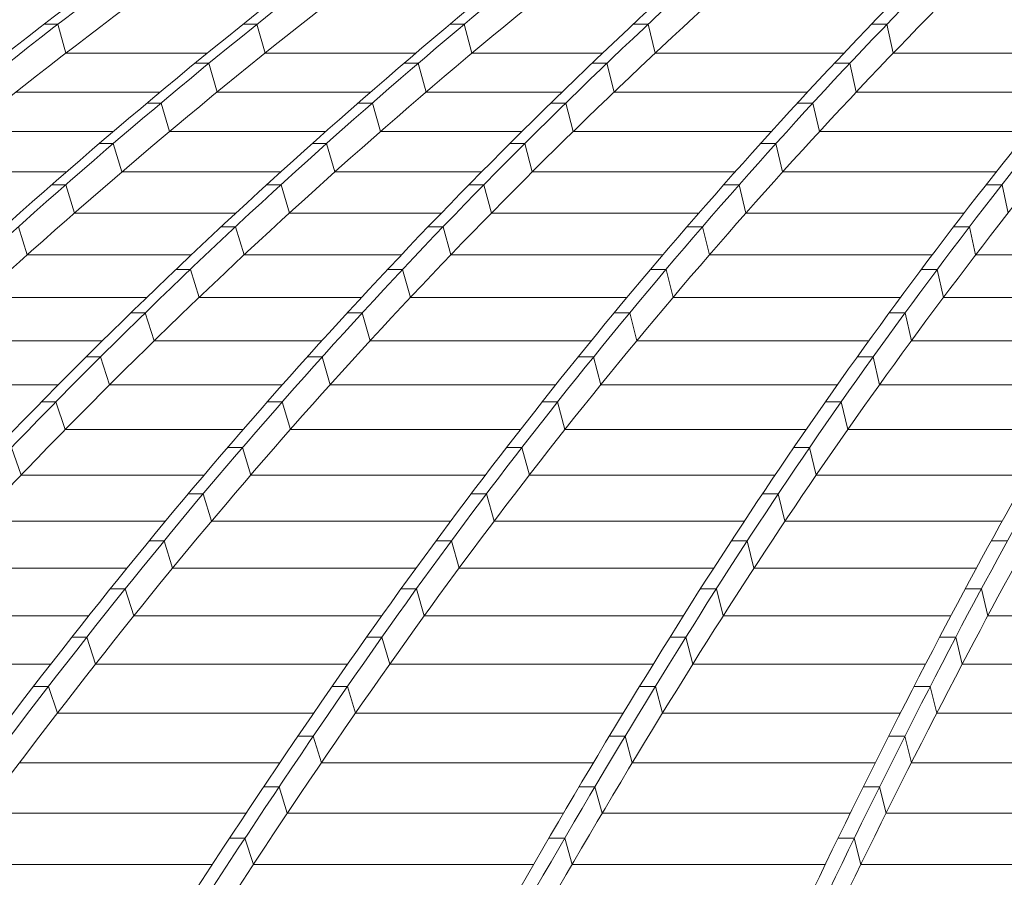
# Model space of a CAD drawing. Header units: millimetres. Extents: x 614675 to 1010864, y -150593 to -87691.
# Tile 79 of 194: x 815253 to 817754, y -103678 to -101498. Entities that reach past the tile are written whole.
import ezdxf

# ---------------------------------------------------------------- set-up
doc = ezdxf.new("R2010")
doc.units = ezdxf.units.MM
doc.header["$LTSCALE"] = 0.05
doc.layers.get('0').update_dxf_attribs({"lineweight": 0})
doc.layers.add('GLASS 2', color=8, linetype='Continuous', lineweight=0)

# ---------------------------------------------------------------- blocks, each defined once
blk = doc.blocks.new('A$C48F46CC2')
at = {"layer": 'GLASS 2', "elevation": -4196.2}
for points in [[(-15779, -9662, -0.18771), (395, -1055.3)], [(1809.8, -1055.3, 0.059928), (-588.5, -1837.6, 0.050008), (-2710.6, -3098.4, 0.042466), (-4698.3, -4847.9, 0.036488), (-6504.1, -7053.3, 0.03248), (-8095.5, -9662)], [(2087.2, -1055.3, 0.061936), (-213.7, -1837.6, 0.050937), (-2250.3, -3098.4, 0.043534), (-4155, -4847.9, 0.037088), (-5891.9, -7053.3, 0.031856), (-7419.7, -9662)], [(2122.8, -1055.3, 0.061935), (-178.1, -1837.6, 0.050937), (-2214.7, -3098.4, 0.043536), (-4119.4, -4847.9, 0.037089), (-5856.3, -7053.3, 0.031857), (-7384.1, -9662)], [(2420.5, -1055.3, 0.064033), (215.6, -1837.6, 0.051922), (-1735.3, -3098.4, 0.042903), (-3562.3, -4847.9, 0.0359), (-5222.9, -7053.3, 0.031172), (-6685.9, -9662)], [(2468.6, -1055.3, 0.069507), (492.9, -1837.6, 0.05401), (-1255.9, -3098.4, 0.043608), (-2891.4, -4847.9, 0.035415), (-4382.8, -7053.3, 0.029326), (-5694.6, -9662)], [(2640.4, -1055.3, 0.074832), (863.3, -1837.6, 0.055576), (-709.8, -3098.4, 0.043071), (-2180.9, -4847.9, 0.033892), (-3522.4, -7053.3, 0.027439), (-4702.4, -9662)], [(2679.7, -1055.3, 0.074834), (902.5, -1837.6, 0.055579), (-670.6, -3098.4, 0.04307), (-2141.7, -4847.9, 0.033892), (-3483.2, -7053.3, 0.027439), (-4663.2, -9662)], [(2856.6, -1055.3, 0.080869), (1283.9, -1837.6, 0.056693), (-108.2, -3098.4, 0.041891), (-1410, -4847.9, 0.031865), (-2597.2, -7053.3, 0.025214), (-3641.4, -9662)], [(2907.8, -1055.3, 0.088749), (1584.1, -1837.6, 0.056899), (412.8, -3098.4, 0.038599), (-684.3, -4847.9, 0.027962), (-1681, -7053.3, 0.022107), (-2559.3, -9662)], [(3240.5, -1055.3, 0.092351), (2030.9, -1837.6, 0.056293), (960.1, -3098.4, 0.03774), (-41.2, -4847.9, 0.026996), (-954.4, -7053.3, 0.020557), (-1757.6, -9662)], [(3282.4, -1055.3, 0.092351), (2072.7, -1837.6, 0.056294), (1002, -3098.4, 0.03774), (0.6, -4847.9, 0.026997), (-912.5, -7053.3, 0.020557), (-1715.7, -9662)], [(1391.6, -1137.9, 0.050186), (-623.3, -1837.6, 0.050008), (-2745.4, -3098.4, 0.042596), (-4732.6, -4847.9, 0.036624), (-6538.9, -7053.3, 0.03248), (-8130.3, -9662)], [(2114.3, -1137.9, 0.055235), (252, -1837.6, 0.051921), (-1699, -3098.4, 0.043033), (-3525.4, -4847.9, 0.036034), (-5186.5, -7053.3, 0.031172), (-6649.5, -9662)], [(2114, -1137.9, 0.057888), (455, -1837.6, 0.05401), (-1293.9, -3098.4, 0.043608), (-2929.4, -4847.9, 0.035414), (-4420.8, -7053.3, 0.029326), (-5732.6, -9662)], [(2656.8, -1137.9, 0.070662), (1324.2, -1837.6, 0.056693), (-67.9, -3098.4, 0.041891), (-1369.7, -4847.9, 0.031865), (-2556.9, -7053.3, 0.025214), (-3601.1, -9662)], [(2655.6, -1137.9, 0.073823), (1542.7, -1837.6, 0.056899), (371.4, -3098.4, 0.038712), (-725.4, -4847.9, 0.02807), (-1722.4, -7053.3, 0.022107), (-2600.7, -9662)], [(2907.8, -1138.7, 0.089584), (1591.5, -1915.5, 0.056896), (424, -3172.3, 0.03937), (-667.6, -4916.2, 0.028701), (-1663, -7114.5, 0.010136), (-2116.5, -8366.6, 0.008685), (-2538.6, -9714.9)], [(3282.4, -1138.7, 0.093111), (2079.7, -1915.5, 0.056297), (1012.4, -3172.3, 0.037741), (14.2, -4916.2, 0.026997), (-896, -7114.5, 0.020487), (-1696.7, -9714.9)], [(1832, -1203.2, 0.054713), (-164.7, -1915.5, 0.05094), (-2194.9, -3172.3, 0.043536), (-4093.5, -4916.2, 0.037089), (-5824.8, -7114.5, 0.031745), (-7348, -9714.9)], [(2379.8, -1227.6, 0.063226), (912.8, -1915.5, 0.055579), (-655.2, -3172.3, 0.04307), (-2121.6, -4916.2, 0.033892), (-3458.9, -7114.5, 0.0273), (-4635.3, -9714.9)], [(1301, -1252.1, 0.0479), (-575, -1915.5, 0.050007), (-2690.3, -3172.3, 0.043358), (-4668.1, -4916.2, 0.037419), (-6471.6, -7114.5, 0.032414), (-8057.9, -9714.9)], [(1968.5, -1277.7, 0.052863), (504.4, -1915.5, 0.05401), (-1238.8, -3172.3, 0.043608), (-2869.1, -4916.2, 0.035415), (-4355.7, -7114.5, 0.029237), (-5663.6, -9714.9)], [(1918.1, -1548.8, 0.032766), (1333.2, -1915.5, 0.05669), (-54.3, -3172.3, 0.04189), (-1352, -4916.2, 0.031864), (-2535.3, -7114.5, 0.025084), (-3576.4, -9714.9)], [(645.2, -1733.5, 0.011823), (265.1, -1915.5, 0.051924), (-1679.7, -3172.3, 0.043673), (-3498.1, -4916.2, 0.036691), (-5156.1, -7114.5, 0.014988), (-5911.6, -8366.6, 0.013115), (-6615, -9714.9)]]:
    blk.add_lwpolyline(points, format="xyb", dxfattribs=at)
at = {"layer": 'GLASS 2'}
for points, elevation in [([(-2965.3, -3290.8), (-3000.1, -3290.8)], -4196.2), ([(-2965.3, -3290.8), (-2944.4, -3364.1)], -4196.2), ([(-2459.4, -3290.8), (-2495, -3290.8)], -4196.2), ([(-2459.4, -3290.8), (-2438.8, -3364.1)], -4196.2), ([(-1933, -3290.8), (-1969.3, -3290.8)], -4196.2), ([(-1913.2, -3364.1), (-1933, -3290.8)], -4196.2), ([(-1465.7, -3290.8), (-1503.6, -3290.8)], -4196.2), ([(-1465.7, -3290.8), (-1447.9, -3364.1)], -4196.2), ([(-859.1, -3290.8), (-898.3, -3290.8)], -4196.2), ([(-859.1, -3290.8), (-843.1, -3364.1)], -4196.2), ([(-2585.5, -3364.1), (-2944.4, -3364.1)], -4196.2), ([(-2055.9, -3364.1), (-2438.8, -3364.1)], -4196.2), ([(-1581.3, -3364.1), (-1913.2, -3364.1)], -4196.2), ([(-968.1, -3364.1), (-1447.9, -3364.1)], -4196.2), ([(-336.5, -3364.1), (-843.1, -3364.1)], -4196.2), ([(-2581.4, -3389.9), (-2617, -3389.9)], -4196.2), ([(-2581.4, -3389.9), (-2560.4, -3462.8)], -4196.2), ([(-2049.7, -3389.9), (-2086, -3389.9)], -4196.2), ([(-2029.6, -3462.8), (-2049.7, -3389.9)], -4196.2), ([(-1570.3, -3389.9), (-1608.3, -3389.9)], -4196.2), ([(-1570.3, -3389.9), (-1552.3, -3462.8)], -4196.2), ([(-953.2, -3389.9), (-992.4, -3389.9)], -4196.2), ([(-953.2, -3389.9), (-937, -3462.8)], -4196.2), ([(-2705.1, -3462.8), (-3071.1, -3462.8)], -4196.2), ([(-2170.4, -3462.8), (-2560.4, -3462.8)], -4196.2), ([(-1684, -3462.8), (-2029.6, -3462.8)], -4196.2), ([(-1060.5, -3462.8), (-1552.3, -3462.8)], -4196.2), ([(-418.3, -3462.8), (-937, -3462.8)], -4196.2), ([(-2703, -3490.8), (-2738.6, -3490.8)], -4196.2), ([(-2703, -3490.8), (-2681.6, -3563.5)], -4196.2), ([(-2166.2, -3490.8), (-2202.5, -3490.8)], -4196.2), ([(-2145.8, -3563.5), (-2166.2, -3490.8)], -4196.2), ([(-1674.8, -3490.8), (-1712.8, -3490.8)], -4196.2), ([(-1674.8, -3490.8), (-1656.4, -3563.5)], -4196.2), ([(-1047.2, -3490.8), (-1086.4, -3490.8)], -4196.2), ([(-1047.2, -3490.8), (-1030.6, -3563.5)], -4196.2), ([(-2824.5, -3563.5), (-3197.4, -3563.5)], -4196.2), ([(-2284.8, -3563.5), (-2681.6, -3563.5)], -4196.2), ([(-1786.6, -3563.5), (-2145.8, -3563.5)], -4196.2), ([(-1152.8, -3563.5), (-1656.4, -3563.5)], -4196.2), ([(-500, -3563.5), (-1030.6, -3563.5)], -4196.2), ([(-2824.3, -3593.7), (-2859.9, -3593.7)], -4196.2), ([(-2824.3, -3593.7), (-2802.5, -3666)], -4196.2), ([(-2282.4, -3593.7), (-2318.7, -3593.7)], -4196.2), ([(-2261.5, -3666), (-2282.4, -3593.7)], -4196.2), ([(-1779, -3593.7), (-1816.9, -3593.7)], -4196.2), ([(-1779, -3593.7), (-1760.2, -3666)], -4196.2), ([(-1140.9, -3593.7), (-1180.1, -3593.7)], -4196.2), ([(-1140.9, -3593.7), (-1124, -3666)], -4196.2), ([(-2943.6, -3666), (-3323.3, -3666)], -4196.2), ([(-2398.9, -3666), (-2802.5, -3666)], -4196.2), ([(-1888.9, -3666), (-2261.5, -3666)], -4196.2), ([(-1244.8, -3666), (-1760.2, -3666)], -4196.2), ([(-581.5, -3666), (-1124, -3666)], -4196.2), ([(-2945.1, -3698.4), (-2980.7, -3698.4)], -4196.2), ([(-2945.1, -3698.4), (-2922.9, -3770.3)], -4196.2), ([(-2398.2, -3698.4), (-2434.5, -3698.4)], -4196.2), ([(-2376.9, -3770.3), (-2398.2, -3698.4)], -4196.2), ([(-1882.8, -3698.4), (-1920.8, -3698.4)], -4196.2), ([(-1882.8, -3698.4), (-1863.7, -3770.3)], -4196.2), ([(-1234.3, -3698.4), (-1273.5, -3698.4)], -4196.2), ([(-1234.3, -3698.4), (-1217.2, -3770.3)], -4196.2), ([(-566.6, -3698.4), (-606.9, -3698.4)], -4196.2), ([(-566.6, -3698.4), (-551.5, -3770.3)], -4196.2), ([(-2512.7, -3770.3), (-2922.9, -3770.3)], -4196.2), ([(-1990.8, -3770.3), (-2376.9, -3770.3)], -4196.2), ([(-1336.6, -3770.3), (-1863.7, -3770.3)], -4196.2), ([(-662.8, -3770.3), (-1217.2, -3770.3)], -4196.2), ([(-3065.4, -3805), (-3042.8, -3876.6)], -4196.2), ([(-2513.5, -3805), (-2549.9, -3805)], -4196.2), ([(-2491.8, -3876.6), (-2513.5, -3805)], -4196.2), ([(-1986.2, -3805), (-2024.2, -3805)], -4196.2), ([(-1986.2, -3805), (-1966.8, -3876.6)], -4196.2), ([(-1327.4, -3805), (-1366.6, -3805)], -4196.2), ([(-1327.4, -3805), (-1310, -3876.6)], -4196.2), ([(-649.1, -3805), (-689.4, -3805)], -4196.2), ([(-649.1, -3805), (-633.7, -3876.6)], -4196.2), ([(-2626.1, -3876.6), (-3042.8, -3876.6)], -4196.2), ([(-2092.4, -3876.6), (-2491.8, -3876.6)], -4196.2), ([(-1428.1, -3876.6), (-1966.8, -3876.6)], -4196.2), ([(-743.8, -3876.6), (-1310, -3876.6)], -4196.2), ([(-163.3, -3876.6), (-633.7, -3876.6)], -4196.2), ([(-2628.4, -3913.4), (-2664.8, -3913.4)], -4196.2), ([(-2628.4, -3913.4), (-2606.2, -3984.7)], -4196.2), ([(-2089.2, -3913.4), (-2127.1, -3913.4)], -4196.2), ([(-2089.2, -3913.4), (-2069.4, -3984.7)], -4196.2), ([(-1420.1, -3913.4), (-1459.3, -3913.4)], -4196.2), ([(-1420.1, -3913.4), (-1402.4, -3984.7)], -4196.2), ([(-731.2, -3913.4), (-771.5, -3913.4)], -4196.2), ([(-731.2, -3913.4), (-715.5, -3984.7)], -4196.2), ([(-2739, -3984.7), (-3162.2, -3984.7)], -4196.2), ([(-2193.6, -3984.7), (-2606.2, -3984.7)], -4196.2), ([(-1519.2, -3984.7), (-2069.4, -3984.7)], -4196.2), ([(-824.5, -3984.7), (-1402.4, -3984.7)], -4196.2), ([(-231.3, -3984.7), (-715.5, -3984.7)], -4196.2), ([(-2742.9, -4023.8), (-2779.3, -4023.8)], -4196.2), ([(-2720.2, -4094.7), (-2742.9, -4023.8)], -4196.2), ([(-2191.8, -4023.8), (-2229.7, -4023.8)], -4196.2), ([(-2191.8, -4023.8), (-2171.7, -4094.7)], -4196.2), ([(-1512.5, -4023.8), (-1551.7, -4023.8)], -4196.2), ([(-1512.5, -4023.8), (-1494.4, -4094.7)], -4196.2), ([(-813, -4023.8), (-853.3, -4023.8)], -4196.2), ([(-813, -4023.8), (-797, -4094.7)], -4196.2), ([(-2851.6, -4094.7), (-3281.2, -4094.7)], -4196.2), ([(-2294.5, -4094.7), (-2720.2, -4094.7)], -4196.2), ([(-1609.9, -4094.7), (-2171.7, -4094.7)], -4196.2), ([(-904.9, -4094.7), (-1494.4, -4094.7)], -4196.2), ([(-299.2, -4094.7), (-797, -4094.7)], -4196.2), ([(-2856.9, -4136.1), (-2893.3, -4136.1)], -4196.2), ([(-2833.5, -4206.7), (-2856.9, -4136.1)], -4196.2), ([(-2293.8, -4136.1), (-2331.8, -4136.1)], -4196.2), ([(-2293.8, -4136.1), (-2273.4, -4206.7)], -4196.2), ([(-1604.3, -4136.1), (-1643.5, -4136.1)], -4196.2), ([(-1604.3, -4136.1), (-1586, -4206.7)], -4196.2), ([(-894.3, -4136.1), (-934.6, -4136.1)], -4196.2), ([(-894.3, -4136.1), (-878.1, -4206.7)], -4196.2), ([(-2963.7, -4206.7), (-3399.5, -4206.7)], -4196.2), ([(-2394.8, -4206.7), (-2833.5, -4206.7)], -4196.2), ([(-1700.2, -4206.7), (-2273.4, -4206.7)], -4196.2), ([(-984.8, -4206.7), (-1586, -4206.7)], -4196.2), ([(-366.6, -4206.7), (-878.1, -4206.7)], -4196.2), ([(-2970.1, -4250.2), (-3006.6, -4250.2)], -4196.2), ([(-2946.2, -4320.4), (-2970.1, -4250.2)], -4196.2), ([(-2395.2, -4250.2), (-2433.2, -4250.2)], -4196.2), ([(-2395.2, -4250.2), (-2374.5, -4320.4)], -4196.2), ([(-1695.6, -4250.2), (-1734.8, -4250.2)], -4196.2), ([(-1695.6, -4250.2), (-1677, -4320.4)], -4196.2), ([(-975.1, -4250.2), (-1015.4, -4250.2)], -4196.2), ([(-975.1, -4250.2), (-958.7, -4320.4)], -4196.2), ([(-2494.5, -4320.4), (-2946.2, -4320.4)], -4196.2), ([(-1790, -4320.4), (-2374.5, -4320.4)], -4196.2), ([(-1064.3, -4320.4), (-1677, -4320.4)], -4196.2), ([(-433.7, -4320.4), (-958.7, -4320.4)], -4196.2), ([(-3058.2, -4436), (-3082.8, -4366.2)], -4196.2), ([(-2496, -4366.2), (-2534, -4366.2)], -4196.2), ([(-2496, -4366.2), (-2474.9, -4436)], -4196.2), ([(-1786.3, -4366.2), (-1825.5, -4366.2)], -4196.2), ([(-1786.3, -4366.2), (-1767.3, -4436)], -4196.2), ([(-1055.4, -4366.2), (-1095.7, -4366.2)], -4196.2), ([(-1055.4, -4366.2), (-1038.7, -4436)], -4196.2), ([(-2593.6, -4436), (-3058.2, -4436)], -4196.2), ([(-1879.1, -4436), (-2474.9, -4436)], -4196.2), ([(-1143.1, -4436), (-1767.3, -4436)], -4196.2), ([(-500.3, -4436), (-1038.7, -4436)], -4196.2), ([(-2596, -4483.9), (-2634, -4483.9)], -4196.2), ([(-2596, -4483.9), (-2574.7, -4553.3)], -4196.2), ([(-1876.3, -4483.9), (-1915.5, -4483.9)], -4196.2), ([(-1876.3, -4483.9), (-1857, -4553.3)], -4196.2), ([(-1135, -4483.9), (-1175.3, -4483.9)], -4196.2), ([(-1135, -4483.9), (-1118.1, -4553.3)], -4196.2), ([(-2691.9, -4553.3), (-3169.4, -4553.3)], -4196.2), ([(-1967.6, -4553.3), (-2574.7, -4553.3)], -4196.2), ([(-1221.4, -4553.3), (-1857, -4553.3)], -4196.2), ([(-566.3, -4553.3), (-1118.1, -4553.3)], -4196.2), ([(-2695.3, -4603.5), (-2733.3, -4603.5)], -4196.2), ([(-2695.3, -4603.5), (-2673.6, -4672.5)], -4196.2), ([(-1965.5, -4603.5), (-2004.7, -4603.5)], -4196.2), ([(-1965.5, -4603.5), (-1946, -4672.5)], -4196.2), ([(-1214, -4603.5), (-1254.3, -4603.5)], -4196.2), ([(-1214, -4603.5), (-1196.8, -4672.5)], -4196.2), ([(-552.8, -4603.5), (-594.1, -4603.5)], -4196.2), ([(-2789.6, -4672.5), (-3279.8, -4672.5)], -4196.2), ([(-2055.4, -4672.5), (-2673.6, -4672.5)], -4196.2), ([(-1299.1, -4672.5), (-1946, -4672.5)], -4196.2), ([(-631.8, -4672.5), (-1196.8, -4672.5)], -4196.2), ([(-2793.8, -4724.8), (-2831.7, -4724.8)], -4196.2), ([(-2793.8, -4724.8), (-2771.8, -4793.5)], -4196.2), ([(-2054, -4724.8), (-2093.2, -4724.8)], -4196.2), ([(-2054, -4724.8), (-2034.2, -4793.5)], -4196.2), ([(-1292.3, -4724.8), (-1332.5, -4724.8)], -4196.2), ([(-1292.3, -4724.8), (-1274.8, -4793.5)], -4196.2), ([(-618.9, -4724.8), (-660.1, -4724.8)], -4196.2), ([(-618.9, -4724.8), (-602.8, -4793.5)], -4196.2), ([(-2886.5, -4793.5), (-3389.4, -4793.5)], -4196.2), ([(-2142.4, -4793.5), (-2771.8, -4793.5)], -4196.2), ([(-1376, -4793.5), (-2034.2, -4793.5)], -4196.2), ([(-696.7, -4793.5), (-1274.8, -4793.5)], -4196.2), ([(-15.2, -4793.5), (-602.8, -4793.5)], -4196.2), ([(-2891.4, -4847.9), (-2929.4, -4847.9)], -4196.2), ([(-2891.4, -4847.9), (-2869.1, -4916.2)], -4196.2), ([(-2141.7, -4847.9), (-2180.9, -4847.9)], -4196.2), ([(-2141.7, -4847.9), (-2121.6, -4916.2)], -4196.2), ([(-1369.7, -4847.9), (-1410, -4847.9)], -4196.2), ([(-1369.7, -4847.9), (-1352, -4916.2)], -4196.2), ([(-684.3, -4847.9), (-725.4, -4847.9)], -4196.2), ([(-684.3, -4847.9), (-667.6, -4916.2)], -4196.2), ([(-2982.7, -4916.2), (-3498.1, -4916.2)], -4196.2), ([(-2228.8, -4916.2), (-2869.1, -4916.2)], -4196.2), ([(-1452.4, -4916.2), (-2121.6, -4916.2)], -4196.2), ([(-760.9, -4916.2), (-1352, -4916.2)], -4196.2), ([(-73.8, -4916.2), (-667.6, -4916.2)], -4196.2), ([(-2988.7, -4973), (-3026.7, -4973)], 9926.1), ([(-2988.7, -4973), (-2966, -5040.9)], 9926.1), ([(-2229.2, -4973), (-2268.4, -4973)], 9926.1), ([(-2229.2, -4973), (-2208.8, -5040.9)], 9926.1), ([(-1447.1, -4973), (-1487.3, -4973)], 9926.1), ([(-1447.1, -4973), (-1429.1, -5040.9)], 9926.1), ([(-748.9, -4973), (-790.1, -4973)], 9926.1), ([(-748.9, -4973), (-732.4, -5040.9)], 9926.1), ([(-2315.2, -5040.9), (-2966, -5040.9)], -4196.2), ([(-1528.8, -5040.9), (-2208.8, -5040.9)], -4196.2), ([(-824.8, -5040.9), (-1429.1, -5040.9)], -4196.2), ([(-132.5, -5040.9), (-732.4, -5040.9)], -4196.2), ([(-2316.4, -5099.8), (-2355.6, -5099.8)], -4196.2), ([(-2316.4, -5099.8), (-2295.7, -5167.3)], -4196.2), ([(-1524.2, -5099.8), (-1564.5, -5099.8)], -4196.2), ([(-1524.2, -5099.8), (-1505.9, -5167.3)], -4196.2), ([(-813.5, -5099.8), (-854.7, -5099.8)], -4196.2), ([(-813.5, -5099.8), (-797, -5167.3)], -4196.2), ([(-2401.3, -5167.3), (-3062.7, -5167.3)], -4196.2), ([(-1605, -5167.3), (-2295.7, -5167.3)], -4196.2), ([(-888.6, -5167.3), (-1505.9, -5167.3)], -4196.2), ([(-191, -5167.3), (-797, -5167.3)], -4196.2), ([(-2403.2, -5228.4), (-2442.4, -5228.4)], -4196.2), ([(-2403.2, -5228.4), (-2382.3, -5295.5)], -4196.2), ([(-1601, -5228.4), (-1641.3, -5228.4)], -4196.2), ([(-1601, -5228.4), (-1582.6, -5295.5)], -4196.2), ([(-877.8, -5228.4), (-919.1, -5228.4)], -4196.2), ([(-877.8, -5228.4), (-861.4, -5295.5)], -4196.2), ([(-2487.1, -5295.5), (-3159, -5295.5)], -4196.2), ([(-1680.9, -5295.5), (-2382.3, -5295.5)], -4196.2), ([(-952.2, -5295.5), (-1582.6, -5295.5)], -4196.2), ([(-249.4, -5295.5), (-861.4, -5295.5)], -4196.2), ([(-2489.7, -5358.8), (-2528.9, -5358.8)], -4196.2), ([(-2489.7, -5358.8), (-2468.5, -5425.4)], -4196.2), ([(-1677.6, -5358.8), (-1717.9, -5358.8)], -4196.2), ([(-1677.6, -5358.8), (-1658.9, -5425.4)], -4196.2), ([(-942, -5358.8), (-983.3, -5358.8)], -4196.2), ([(-942, -5358.8), (-925.6, -5425.4)], -4196.2), ([(-2572.6, -5425.4), (-3254.9, -5425.4)], -4196.2), ([(-1756.5, -5425.4), (-2468.5, -5425.4)], -4196.2), ([(-1015.7, -5425.4), (-1658.9, -5425.4)], -4196.2), ([(-307.6, -5425.4), (-925.6, -5425.4)], -4196.2)]:
    blk.add_lwpolyline(points, dxfattribs=dict(at, elevation=elevation))

msp = doc.modelspace()

# ---------------------------------------------------------------- block references
at = {"color": 5}
msp.add_blockref('A$C48F46CC2', (818315.4, -98219.4, 29629.7), dxfattribs=at)

doc.saveas('drawing.dxf')
